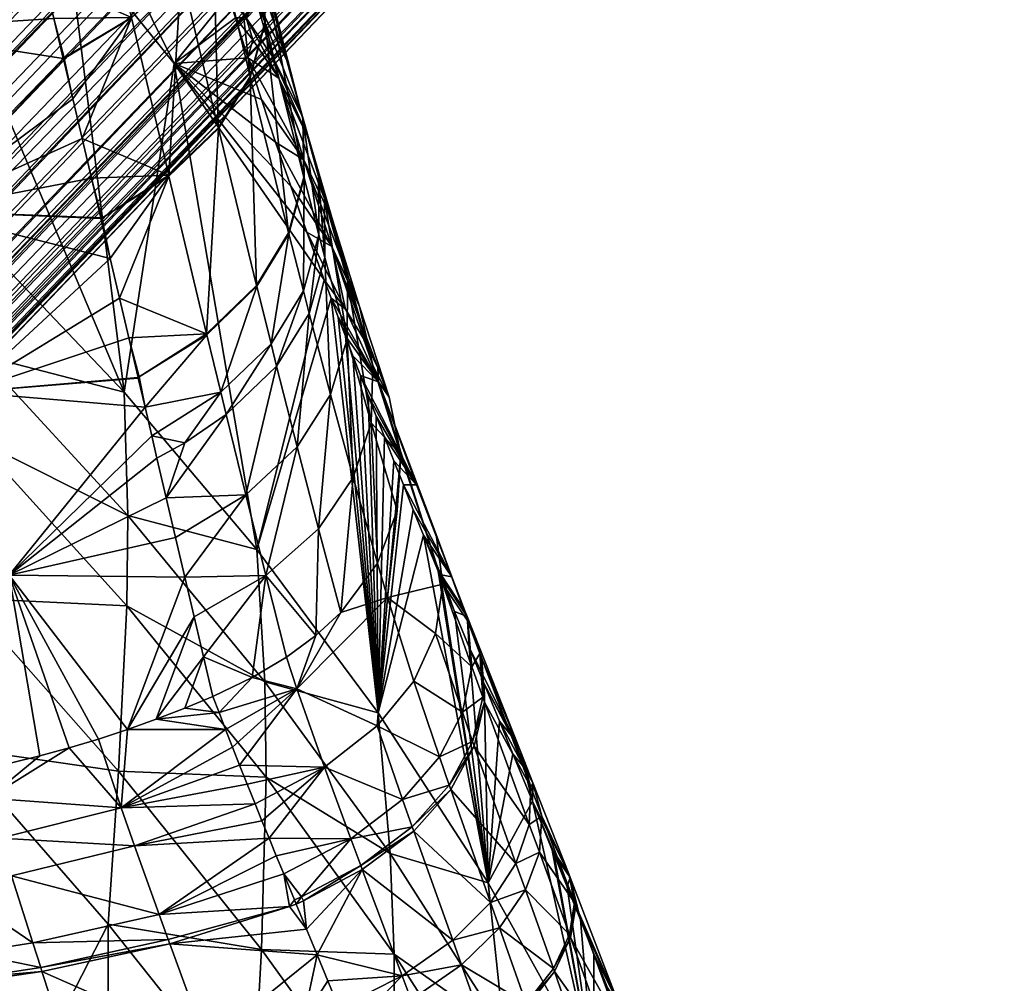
# Model space of a CAD drawing. Header units: millimetres. Extents: x -296 to 288, y -759 to -173.
# Tile 217 of 224: x 214 to 247, y -308 to -276. Entities that reach past the tile are written whole.
import ezdxf

# ---------------------------------------------------------------- set-up
doc = ezdxf.new("R2010")
doc.units = ezdxf.units.MM
doc.header["$MEASUREMENT"] = 0
doc.layers.add('Výchozí', color=7, linetype='Continuous', true_color=0x000000)

msp = doc.modelspace()

# ---------------------------------------------------------------- meshes
at = {"layer": 'Výchozí'}
mesh = msp.add_polyface(dxfattribs=at)
corners = [(75.886, -421.331, -175.396), (74.655, -421.085, -175.408), (219.82, -270.713, -569.263), (218.662, -270.435, -569.263), (73.843, -420.742, -175.424), (221.672, -270.745, -569.263), (77.811, -421.291, -175.398), (223.259, -270.495, -569.263), (80.922, -420.525, -175.434), (227.334, -269.044, -569.263), (83.602, -419.371, -175.488), (82.3, -419.981, -175.459), (224.704, -270.098, -569.263), (228.557, -268.426, -569.263), (86.037, -418.003, -175.552), (88.298, -416.482, -175.623), (231.968, -266.317, -569.263), (234.069, -264.743, -569.263), (90.417, -414.839, -175.7), (92.413, -413.092, -175.781), (236.053, -263.058, -569.263), (94.294, -411.247, -175.868), (237.927, -261.269, -569.263), (97.722, -407.271, -176.054), (241.359, -257.384, -569.263), (99.258, -405.129, -176.154), (244.314, -253.044, -569.263), (100.652, -402.869, -176.26), (245.577, -250.608, -569.263), (101.872, -400.462, -176.372), (242.904, -255.278, -569.263), (102.397, -399.189, -176.432), (246.563, -248.044, -569.263), (102.848, -397.854, -176.494), (246.932, -246.616, -569.263), (103.397, -394.905, -176.632), (103.318, -393.153, -176.714), (246.802, -242.143, -569.263), (103.04, -392.1, -176.763), (102.746, -391.468, -176.793), (246.482, -241.462, -569.263), (247.088, -243.252, -569.263), (217.933, -270.102, -569.263), (229.734, -267.761, -569.263), (247.152, -245.056, -569.263), (91.392, -391.27, -176.802), (233.518, -242.063, -569.264), (88.957, -392.639, -176.738), (230.922, -243.728, -569.263), (86.697, -394.16, -176.667), (80.701, -399.394, -176.422), (82.582, -397.55, -176.508), (224.963, -248.777, -569.263), (84.578, -395.802, -176.59), (226.838, -246.988, -569.263), (228.822, -245.302, -569.263), (101.151, -389.899, -176.866), (244.228, -239.611, -569.263), (100.339, -389.556, -176.882), (243.071, -239.332, -569.263), (99.108, -389.31, -176.894), (97.184, -389.35, -176.892), (239.632, -239.551, -569.263), (94.072, -390.117, -176.856), (238.186, -239.947, -569.263), (92.695, -390.66, -176.83), (241.219, -239.3, -569.263), (235.557, -241.001, -569.263), (72.248, -419.173, -175.497), (71.955, -418.541, -175.527), (216.408, -268.584, -569.263), (216.089, -267.902, -569.263), (71.677, -417.488, -175.576), (215.803, -266.794, -569.263), (71.598, -415.737, -175.658), (77.272, -403.371, -176.236), (219.987, -254.768, -569.263), (75.737, -405.512, -176.136), (218.577, -257.002, -569.263), (74.342, -407.773, -176.03), (72.597, -411.453, -175.858), (216.327, -262.002, -569.263), (72.147, -412.788, -175.796), (217.313, -259.437, -569.263), (73.122, -410.179, -175.918), (215.959, -263.429, -569.263), (221.532, -252.661, -569.263), (244.957, -239.944, -569.263), (215.739, -264.989, -569.263), (72.845, -419.982, -175.459), (72.845, -419.982, -175.459), (102.15, -390.659, -176.83), (102.15, -390.659, -176.83), (217.057, -269.437, -569.264), (217.057, -269.437, -569.264), (245.834, -240.609, -569.263), (245.834, -240.609, -569.263)]
mesh.append_faces([[corners[k] for k in face] for face in [(1, 3, 2, 2), (1, 2, 0, 0), (4, 42, 3, 3), (4, 3, 1, 1), (0, 2, 5, 5), (0, 5, 6, 6), (6, 5, 7, 7), (6, 7, 8, 8), (93, 4, 90, 90), (11, 12, 9, 9), (11, 9, 10, 10), (11, 8, 12, 12), (10, 9, 13, 13), (10, 13, 14, 14), (14, 43, 16, 16), (14, 16, 15, 15), (15, 16, 17, 17), (15, 17, 18, 18), (18, 17, 20, 20), (18, 20, 19, 19), (19, 20, 22, 22), (19, 22, 21, 21), (21, 22, 24, 24), (21, 24, 23, 23), (25, 30, 26, 26), (25, 26, 27, 27), (27, 26, 28, 28), (27, 28, 29, 29), (23, 24, 30, 30), (23, 30, 25, 25), (31, 28, 32, 32), (31, 32, 33, 33), (33, 32, 34, 34), (33, 34, 35, 35), (36, 41, 37, 37), (36, 37, 38, 38), (39, 40, 96, 96), (39, 96, 91, 91), (38, 37, 40, 40), (38, 40, 39, 39), (35, 44, 41, 41), (35, 41, 36, 36), (28, 31, 29, 29), (42, 4, 93, 93), (7, 12, 8, 8), (13, 43, 14, 14), (35, 34, 44, 44), (46, 48, 47, 47), (46, 47, 45, 45), (48, 55, 49, 49), (48, 49, 47, 47), (52, 86, 50, 50), (52, 50, 51, 51), (54, 52, 51, 51), (54, 51, 53, 53), (55, 54, 53, 53), (55, 53, 49, 49), (56, 57, 58, 58), (58, 59, 60, 60), (62, 64, 63, 63), (62, 63, 61, 61), (64, 67, 65, 65), (64, 65, 63, 63), (66, 61, 60, 60), (67, 46, 45, 45), (67, 45, 65, 65), (68, 69, 70, 70), (71, 69, 72, 72), (68, 70, 94, 94), (94, 89, 68, 68), (73, 72, 74, 74), (76, 78, 77, 77), (76, 77, 75, 75), (78, 83, 79, 79), (78, 79, 77, 77), (81, 85, 82, 82), (81, 82, 80, 80), (83, 81, 80, 80), (83, 80, 84, 84), (84, 79, 83, 83), (85, 88, 74, 74), (85, 74, 82, 82), (50, 86, 75, 75), (95, 87, 56, 56), (95, 56, 92, 92), (87, 57, 56, 56), (59, 58, 57, 57), (62, 61, 66, 66), (66, 60, 59, 59), (88, 73, 74, 74), (71, 70, 69, 69), (73, 71, 72, 72), (86, 76, 75, 75)]])
mesh = msp.add_polyface(dxfattribs=at)
corners = [(209.538, -275.956, 134.766), (204.945, -283.339, 122.158), (210.986, -282.012, 122.183), (208.091, -269.907, 147.341), (203.469, -277.334, 134.741), (206.646, -263.855, 159.925), (201.998, -271.336, 147.319), (216.962, -282.269, 117.392), (216.956, -282.244, 117.443), (216.644, -280.916, 120.185), (217.273, -283.595, 114.653), (216.962, -282.269, 117.392), (216.333, -279.589, 122.927), (216.022, -278.262, 125.669), (215.71, -276.934, 128.411), (215.705, -276.914, 128.452), (214.77, -272.928, 136.685), (215.082, -274.257, 133.941), (215.705, -276.914, 128.452), (215.394, -275.585, 131.196), (215.082, -274.257, 133.941), (214.455, -271.584, 139.46), (214.143, -270.255, 142.207), (214.459, -271.599, 139.429), (214.455, -271.584, 139.46), (213.831, -268.925, 144.954), (213.519, -267.595, 147.701), (213.207, -266.265, 150.448), (213.205, -266.255, 150.469), (212.893, -264.926, 153.213), (213.207, -266.265, 150.448), (213.831, -268.925, 144.954), (212.244, -267.372, 89.454), (212.148, -263.193, 104.91), (216.182, -266.617, 108.344), (216.465, -271.122, 92.927), (219.97, -270.472, 111.342), (219.639, -269.267, 114.117), (220.68, -272.97, 105.761), (220.672, -272.941, 105.823), (220.672, -272.941, 105.823), (220.313, -271.696, 108.577), (220.313, -271.696, 108.577), (219.32, -268.078, 116.9), (219.314, -268.056, 116.952), (219.314, -268.056, 116.952), (219.002, -266.878, 119.745), (219.002, -266.878, 119.745), (218.698, -265.71, 122.542), (219.639, -269.267, 114.117), (219.415, -277.088, 84.418), (222.326, -278.283, 94.856), (222.801, -279.709, 92.191), (223.849, -282.717, 86.965), (224.429, -284.313, 84.418), (223.308, -281.185, 89.558), (223.849, -282.717, 86.965), (223.308, -281.185, 89.558), (221.231, -274.819, 101.803), (220.951, -273.887, 103.778), (221.457, -275.558, 100.268), (221.879, -276.901, 97.551), (222.326, -278.283, 94.856), (221.231, -274.819, 101.803), (221.457, -275.558, 100.268), (220.951, -273.887, 103.778), (211.952, -268.377, 84.418), (215.811, -272.623, 84.418), (203.547, -260.57, 84.418), (207.572, -281.62, 10.707), (207.664, -278.051, 26.936), (212.901, -282.981, 30.339), (201.845, -276.579, 7.638), (219.415, -277.088, 84.418), (217.736, -288.063, 33.916), (215.811, -272.623, 84.418), (215.811, -272.623, 84.418), (212.505, -275.698, 58.012), (211.952, -268.377, 84.418), (207.525, -270.602, 57.827)]
mesh.append_faces([[corners[k] for k in face] for face in [(0, 1, 2, 2), (3, 4, 0, 0), (5, 6, 3, 3), (7, 8, 2, 2), (8, 9, 2, 2), (2, 10, 11, 11), (9, 12, 2, 2), (13, 2, 12, 12), (2, 13, 14, 14), (14, 15, 2, 2), (16, 0, 17, 17), (0, 18, 19, 19), (0, 19, 20, 20), (0, 21, 22, 22), (0, 22, 3, 3), (2, 15, 0, 0), (0, 16, 23, 23), (24, 0, 23, 23), (3, 25, 26, 26), (3, 27, 28, 28), (3, 28, 29, 29), (30, 3, 26, 26), (31, 3, 22, 22), (32, 33, 34, 34), (32, 34, 35, 35), (36, 34, 37, 37), (38, 35, 39, 39), (40, 35, 41, 41), (42, 34, 36, 36), (43, 34, 44, 44), (45, 34, 46, 46), (47, 34, 48, 48), (34, 43, 49, 49), (50, 51, 52, 52), (50, 53, 54, 54), (50, 55, 56, 56), (50, 52, 57, 57), (58, 35, 59, 59), (50, 60, 61, 61), (62, 50, 61, 61), (63, 64, 50, 50), (35, 38, 65, 65), (58, 50, 35, 35), (66, 32, 67, 67), (35, 67, 32, 32), (68, 32, 66, 66), (67, 35, 50, 50), (34, 42, 35, 35), (69, 70, 71, 71), (72, 70, 69, 69), (73, 74, 75, 75), (76, 77, 78, 78), (78, 77, 79, 79), (74, 77, 75, 75), (70, 79, 77, 77), (70, 77, 71, 71)]])
mesh = msp.add_polyface(dxfattribs=at)
corners = [(220.716, -272.401, 129.271), (221.216, -270.646, 129.708), (220.711, -272.382, 129.312), (221.947, -277.524, 118.249), (221.22, -270.665, 129.666), (219.646, -274.044, 128.839), (219.641, -274.025, 128.88), (220.885, -279.237, 117.829), (217.981, -275.546, 128.548), (218.406, -268.839, 139.905), (217.986, -275.565, 128.506), (219.23, -280.82, 117.513), (220.697, -272.971, 105.846), (220.672, -272.941, 105.823), (220.313, -271.696, 108.577), (220.68, -272.97, 105.761), (221.82, -275.559, 102.348), (221.231, -274.819, 101.803), (220.951, -273.887, 103.778), (221.457, -275.558, 100.268), (220.705, -272.999, 105.784), (219.97, -270.472, 111.342), (222.148, -274.939, 107.061), (220.816, -269.994, 118.085), (222.156, -274.968, 106.999), (215.082, -274.257, 133.941), (216.738, -270.292, 139.554), (214.478, -271.59, 139.429), (214.474, -271.575, 139.46), (214.455, -271.584, 139.46), (214.77, -272.928, 136.685), (215.394, -275.585, 131.196), (214.459, -271.599, 139.429), (215.731, -276.901, 128.451), (216.333, -279.589, 122.927), (215.736, -276.921, 128.41), (215.705, -276.914, 128.452), (215.71, -276.934, 128.411), (216.022, -278.262, 125.669)]
mesh.append_faces([[corners[k] for k in face] for face in [(0, 1, 2, 2), (3, 4, 0, 0), (5, 0, 2, 2), (5, 2, 6, 6), (7, 3, 0, 0), (7, 0, 5, 5), (8, 6, 9, 9), (10, 5, 6, 6), (10, 6, 8, 8), (11, 7, 5, 5), (11, 5, 10, 10), (12, 13, 14, 14), (12, 15, 13, 13), (16, 17, 18, 18), (16, 19, 17, 17), (18, 15, 20, 20), (14, 21, 22, 22), (15, 12, 20, 20), (12, 14, 22, 22), (21, 23, 22, 22), (24, 20, 12, 12), (25, 8, 26, 26), (27, 28, 29, 29), (30, 25, 26, 26), (25, 31, 8, 8), (32, 30, 27, 27), (33, 8, 31, 31), (34, 11, 10, 10), (35, 33, 36, 36), (35, 36, 37, 37), (31, 36, 33, 33), (38, 35, 37, 37), (10, 38, 34, 34), (33, 35, 10, 10), (33, 10, 8, 8), (10, 35, 38, 38)]])
mesh = msp.add_polyface(dxfattribs=at)
corners = [(223.171, -276.948, 107.674), (222.148, -274.939, 107.061), (220.816, -269.994, 118.085), (221.854, -271.928, 118.666), (223.179, -276.977, 107.612), (222.156, -274.968, 106.999), (223.701, -278.86, 103.673), (222.692, -276.836, 103.055), (223.914, -279.607, 102.145), (222.911, -277.579, 101.525), (222.408, -273.852, 118.783), (221.849, -271.905, 118.718), (222.402, -273.828, 118.835), (223.712, -278.938, 107.807), (223.72, -278.967, 107.745), (224.23, -280.863, 103.806), (222.444, -275.711, 118.632), (221.186, -268.867, 129.888), (221.22, -270.665, 129.666), (222.45, -275.735, 118.58), (223.744, -280.88, 107.609), (221.947, -277.524, 118.249), (221.953, -277.548, 118.197), (223.237, -282.743, 107.225), (220.891, -279.261, 117.777), (223.745, -280.309, 96.123), (222.326, -278.283, 94.856), (221.879, -276.901, 97.551), (221.457, -275.558, 100.268), (222.044, -276.3, 100.815), (220.697, -272.971, 105.846), (221.82, -275.559, 102.348), (220.951, -273.887, 103.778), (220.705, -272.999, 105.784)]
mesh.append_faces([[corners[k] for k in face] for face in [(0, 1, 2, 2), (0, 2, 3, 3), (4, 5, 1, 1), (4, 1, 0, 0), (6, 7, 5, 5), (6, 5, 4, 4), (8, 9, 7, 7), (10, 3, 11, 11), (10, 11, 12, 12), (13, 0, 3, 3), (13, 3, 10, 10), (14, 4, 0, 0), (14, 0, 13, 13), (15, 6, 4, 4), (16, 12, 17, 17), (16, 17, 18, 18), (19, 10, 12, 12), (19, 12, 16, 16), (20, 13, 10, 10), (20, 10, 19, 19), (21, 16, 18, 18), (22, 19, 16, 16), (22, 16, 21, 21), (23, 19, 22, 22), (24, 22, 21, 21), (25, 26, 27, 27), (27, 28, 29, 29), (5, 30, 1, 1), (7, 31, 5, 5), (5, 31, 32, 32), (31, 7, 9, 9), (31, 9, 29, 29), (25, 27, 9, 9), (29, 9, 27, 27), (31, 29, 28, 28), (32, 33, 5, 5)]])
mesh = msp.add_polyface(dxfattribs=at)
corners = [(212.436, -288.071, 109.594), (206.421, -289.346, 109.571), (207.91, -295.403, 96.851), (213.898, -294.182, 96.884), (210.986, -282.012, 122.183), (204.945, -283.339, 122.158), (220.084, -295.578, 89.902), (218.814, -298.997, 84.457), (220.395, -296.905, 87.16), (214.924, -300.221, 84.52), (215.908, -299.953, 84.506), (216.885, -299.66, 84.491), (217.854, -299.342, 84.475), (213.934, -300.462, 84.532), (219.772, -294.25, 92.644), (217.854, -299.342, 84.475), (211.938, -300.865, 84.553), (219.772, -294.25, 92.644), (219.461, -292.923, 95.386), (218.663, -289.522, 102.41), (218.438, -288.563, 104.392), (219.15, -291.595, 98.129), (218.838, -290.268, 100.871), (218.663, -289.522, 102.41), (219.15, -291.595, 98.129), (218.213, -287.604, 106.373), (218.206, -287.574, 106.435), (217.895, -286.247, 109.174), (218.206, -287.574, 106.435), (217.584, -284.921, 111.913), (217.273, -283.595, 114.653), (217.584, -284.921, 111.913), (222.438, -297.739, 21.209), (222.177, -293.321, 37.518), (226.233, -298.78, 40.997), (217.868, -292.188, 17.634), (217.736, -288.063, 33.916), (212.913, -286.819, 14.086), (212.901, -282.981, 30.339), (207.572, -281.62, 10.707), (217.83, -295.206, 4.491), (212.803, -289.663, 0.992), (207.409, -284.303, -2.344), (212.437, -294.952, -25.331), (207, -289.375, -28.545), (206.651, -294.251, -54.807), (225.381, -286.849, 80.691), (225.134, -286.199, 81.609), (224.893, -285.56, 82.537), (224.658, -284.931, 83.473), (224.658, -284.931, 83.473), (224.429, -284.313, 84.418), (224.893, -285.56, 82.537), (225.134, -286.199, 81.609), (227.072, -291.168, 75.234), (226.749, -290.357, 76.175), (226.749, -290.357, 76.175), (226.435, -289.564, 77.134), (226.162, -288.868, 78.004), (225.895, -288.183, 78.888), (225.895, -288.183, 78.888), (225.635, -287.511, 79.784), (226.162, -288.868, 78.004), (226.435, -289.564, 77.134), (225.635, -287.511, 79.784), (225.381, -286.849, 80.691), (219.415, -277.088, 84.418), (224.429, -284.313, 84.418), (227.403, -291.995, 74.311), (228.312, -294.241, 71.993), (229.91, -304.463, 44.204), (228.234, -294.047, 72.182), (212.505, -275.698, 58.012), (227.744, -292.839, 73.408)]
mesh.append_faces([[corners[k] for k in face] for face in [(0, 1, 2, 2), (0, 2, 3, 3), (4, 5, 1, 1), (4, 1, 0, 0), (6, 7, 8, 8), (9, 10, 3, 3), (11, 12, 3, 3), (13, 9, 3, 3), (14, 15, 6, 6), (2, 16, 3, 3), (17, 18, 3, 3), (14, 3, 12, 12), (3, 19, 20, 20), (3, 20, 0, 0), (3, 21, 22, 22), (3, 22, 23, 23), (18, 24, 3, 3), (0, 20, 25, 25), (0, 26, 27, 27), (28, 0, 25, 25), (0, 29, 30, 30), (31, 0, 27, 27), (4, 0, 30, 30), (32, 33, 34, 34), (35, 36, 33, 33), (35, 33, 32, 32), (37, 38, 36, 36), (37, 36, 35, 35), (39, 38, 37, 37), (40, 35, 32, 32), (41, 37, 35, 35), (41, 35, 40, 40), (42, 39, 37, 37), (42, 37, 41, 41), (43, 41, 40, 40), (44, 42, 41, 41), (44, 41, 43, 43), (45, 44, 43, 43), (46, 34, 47, 47), (48, 34, 49, 49), (50, 33, 51, 51), (34, 52, 53, 53), (54, 34, 55, 55), (56, 34, 57, 57), (58, 34, 59, 59), (60, 34, 61, 61), (34, 62, 63, 63), (64, 34, 65, 65), (33, 66, 67, 67), (68, 34, 54, 54), (69, 70, 71, 71), (66, 33, 36, 36), (33, 50, 34, 34), (38, 72, 36, 36), (68, 73, 34, 34)]])
mesh = msp.add_polyface(dxfattribs=at)
corners = [(223.914, -279.607, 102.145), (222.692, -276.836, 103.055), (223.701, -278.86, 103.673), (224.716, -282.338, 96.743), (223.745, -280.309, 96.123), (222.911, -277.579, 101.525), (224.23, -280.863, 103.806), (223.179, -276.977, 107.612), (223.72, -278.967, 107.745), (224.436, -281.612, 102.278), (223.752, -280.909, 107.547), (223.712, -278.938, 107.807), (223.744, -280.88, 107.609), (224.25, -282.815, 103.604), (223.237, -282.743, 107.225), (222.45, -275.735, 118.58), (223.245, -282.773, 107.163), (223.732, -284.686, 103.214), (223.926, -285.437, 101.68), (224.45, -283.565, 102.073), (220.891, -279.261, 117.777), (221.947, -277.524, 118.249), (220.885, -279.237, 117.829), (222.164, -284.5, 106.804), (221.953, -277.548, 118.197), (222.172, -284.53, 106.742), (219.236, -280.845, 117.461), (219.23, -280.82, 117.513), (220.497, -286.12, 106.491), (222.801, -279.709, 92.191), (222.326, -278.283, 94.856), (224.679, -283.194, 90.821), (223.849, -282.717, 86.965), (223.308, -281.185, 89.558), (216.644, -280.916, 120.185), (216.994, -282.252, 117.391), (217.273, -283.595, 114.653), (216.333, -279.589, 122.927), (216.956, -282.244, 117.443), (216.962, -282.269, 117.392), (217.584, -284.921, 111.913)]
mesh.append_faces([[corners[k] for k in face] for face in [(0, 1, 2, 2), (3, 4, 5, 5), (3, 5, 0, 0), (6, 7, 8, 8), (9, 0, 2, 2), (9, 2, 6, 6), (10, 8, 11, 11), (10, 11, 12, 12), (13, 6, 8, 8), (13, 8, 10, 10), (14, 12, 15, 15), (16, 10, 12, 12), (16, 12, 14, 14), (17, 13, 10, 10), (17, 10, 16, 16), (18, 19, 13, 13), (20, 21, 22, 22), (23, 14, 24, 24), (23, 24, 20, 20), (25, 16, 14, 14), (25, 14, 23, 23), (26, 20, 22, 22), (26, 22, 27, 27), (28, 23, 20, 20), (28, 20, 26, 26), (4, 29, 30, 30), (31, 32, 33, 33), (33, 29, 31, 31), (4, 31, 29, 29), (34, 35, 27, 27), (26, 27, 35, 35), (35, 36, 26, 26), (37, 34, 27, 27), (34, 38, 35, 35), (39, 36, 35, 35), (36, 40, 26, 26), (38, 39, 35, 35)]])
mesh = msp.add_polyface(dxfattribs=at)
corners = [(225.604, -285.202, 91.426), (224.679, -283.194, 90.821), (223.745, -280.309, 96.123), (224.716, -282.338, 96.743), (225.209, -284.34, 96.867), (223.914, -279.607, 102.145), (224.436, -281.612, 102.278), (226.052, -287.179, 91.527), (224.45, -283.565, 102.073), (224.23, -280.863, 103.806), (224.25, -282.815, 103.604), (225.193, -286.286, 96.648), (225.994, -289.095, 91.279), (224.641, -288.146, 96.238), (223.926, -285.437, 101.68), (225.398, -290.923, 90.838), (225.135, -285.294, 85.131), (224.429, -284.313, 84.418), (223.849, -282.717, 86.965), (225.135, -285.294, 85.131), (226.596, -288.235, 86.227), (226.223, -287.258, 86.016), (225.734, -286.277, 85.657), (226.983, -290.158, 86.286), (227.509, -291.167, 78.54), (225.895, -288.183, 78.888), (225.635, -287.511, 79.784), (226.245, -287.725, 83.368), (225.381, -286.849, 80.691), (225.134, -286.199, 81.609), (224.893, -285.56, 82.537), (224.658, -284.931, 83.473), (226.162, -288.868, 78.004), (224.429, -284.313, 84.418), (225.135, -285.294, 85.131), (225.734, -286.277, 85.657), (226.223, -287.258, 86.016), (226.596, -288.235, 86.227), (226.983, -290.158, 86.286)]
mesh.append_faces([[corners[k] for k in face] for face in [(0, 1, 2, 2), (0, 2, 3, 3), (4, 3, 5, 5), (4, 5, 6, 6), (7, 0, 3, 3), (7, 3, 4, 4), (8, 6, 9, 9), (8, 9, 10, 10), (11, 4, 6, 6), (11, 6, 8, 8), (12, 7, 4, 4), (12, 4, 11, 11), (13, 11, 8, 8), (13, 8, 14, 14), (15, 12, 11, 11), (15, 11, 13, 13), (16, 17, 18, 18), (19, 18, 1, 1), (1, 0, 20, 20), (1, 20, 21, 21), (1, 21, 22, 22), (20, 0, 7, 7), (20, 7, 23, 23), (19, 1, 22, 22), (12, 23, 7, 7), (24, 25, 26, 26), (27, 26, 28, 28), (27, 29, 30, 30), (27, 30, 31, 31), (29, 27, 28, 28), (25, 24, 32, 32), (31, 33, 34, 34), (34, 35, 27, 27), (36, 37, 27, 27), (27, 37, 38, 38), (35, 36, 27, 27), (27, 31, 34, 34)]])
mesh = msp.add_polyface(dxfattribs=at)
corners = [(223.926, -285.437, 101.68), (224.25, -282.815, 103.604), (223.732, -284.686, 103.214), (222.648, -286.447, 102.785), (223.245, -282.773, 107.163), (222.172, -284.53, 106.742), (222.836, -287.197, 101.249), (223.521, -289.892, 95.79), (224.641, -288.146, 96.238), (224.234, -292.632, 90.359), (220.504, -286.15, 106.429), (222.164, -284.5, 106.804), (220.497, -286.12, 106.491), (220.968, -288.069, 102.468), (221.149, -288.817, 100.929), (221.804, -291.494, 95.455), (222.473, -294.193, 89.995), (217.895, -286.247, 109.174), (218.245, -287.554, 106.433), (218.438, -288.563, 104.392), (219.236, -280.845, 117.461), (217.584, -284.921, 111.913), (218.663, -289.522, 102.41), (219.764, -289.755, 100.852), (219.15, -291.595, 98.129), (218.206, -287.574, 106.435), (218.213, -287.604, 106.373), (218.838, -290.268, 100.871), (219.461, -292.923, 95.386), (219.772, -294.25, 92.644)]
mesh.append_faces([[corners[k] for k in face] for face in [(0, 1, 2, 2), (3, 2, 4, 4), (3, 4, 5, 5), (6, 0, 2, 2), (6, 2, 3, 3), (7, 8, 0, 0), (7, 0, 6, 6), (9, 8, 7, 7), (10, 5, 11, 11), (10, 11, 12, 12), (13, 3, 5, 5), (13, 5, 10, 10), (14, 6, 3, 3), (14, 3, 13, 13), (15, 7, 6, 6), (15, 6, 14, 14), (16, 9, 7, 7), (16, 7, 15, 15), (17, 18, 12, 12), (18, 10, 12, 12), (19, 13, 10, 10), (12, 20, 21, 21), (12, 21, 17, 17), (13, 22, 23, 23), (13, 23, 14, 14), (24, 15, 14, 14), (14, 23, 24, 24), (10, 18, 19, 19), (17, 25, 18, 18), (25, 26, 18, 18), (19, 22, 13, 13), (22, 27, 23, 23), (26, 19, 18, 18), (24, 28, 15, 15), (28, 29, 15, 15), (27, 24, 23, 23)]])
mesh = msp.add_polyface(dxfattribs=at)
corners = [(224.234, -292.632, 90.359), (225.398, -290.923, 90.838), (224.641, -288.146, 96.238), (225.994, -289.095, 91.279), (226.863, -292.017, 85.99), (226.983, -290.158, 86.286), (226.207, -293.783, 85.498), (224.983, -295.427, 84.967), (224.148, -296.195, 84.736), (229.23, -295.719, 75.807), (229.13, -295.376, 73.702), (228.687, -294.241, 74.9), (228.168, -292.818, 79.332), (227.509, -291.167, 78.54), (228.389, -294.483, 79.643), (228.148, -296.127, 79.607), (229.355, -297.238, 76.25), (228.417, -294.366, 72.172), (228.312, -294.241, 71.993), (228.234, -294.047, 72.182), (228.339, -294.173, 72.361), (227.744, -292.839, 73.408), (228.785, -295.399, 70.9), (227.403, -291.995, 74.311), (227.072, -291.168, 75.234), (226.749, -290.357, 76.175), (226.435, -289.564, 77.134), (226.162, -288.868, 78.004), (229.201, -295.559, 73.517), (225.635, -287.511, 79.784), (226.245, -287.725, 83.368), (226.983, -290.158, 86.286), (224.983, -295.427, 84.967), (226.542, -294.928, 83.517), (226.207, -293.783, 85.498), (226.983, -290.158, 86.286), (226.542, -294.928, 83.517), (226.983, -290.158, 86.286), (226.863, -292.017, 85.99), (226.863, -292.017, 85.99)]
mesh.append_faces([[corners[k] for k in face] for face in [(0, 1, 2, 2), (3, 4, 5, 5), (3, 1, 6, 6), (3, 6, 4, 4), (7, 6, 1, 1), (7, 1, 0, 0), (8, 7, 0, 0), (9, 10, 11, 11), (12, 9, 11, 11), (12, 11, 13, 13), (14, 9, 12, 12), (15, 16, 14, 14), (17, 18, 19, 19), (20, 19, 21, 21), (18, 17, 22, 22), (11, 23, 24, 24), (13, 25, 26, 26), (13, 26, 27, 27), (25, 13, 24, 24), (23, 11, 21, 21), (10, 28, 17, 17), (10, 17, 20, 20), (17, 19, 20, 20), (20, 21, 11, 11), (22, 17, 28, 28), (13, 11, 24, 24), (29, 30, 13, 13), (10, 20, 11, 11), (30, 12, 13, 13), (30, 14, 12, 12), (31, 14, 30, 30), (32, 33, 34, 34), (33, 14, 35, 35), (36, 37, 38, 38), (33, 39, 34, 34), (33, 15, 14, 14)]])
mesh = msp.add_polyface(dxfattribs=at)
corners = [(222.473, -294.193, 89.995), (221.804, -291.494, 95.455), (219.772, -294.25, 92.644), (220.084, -295.578, 89.902), (224.148, -296.195, 84.736), (224.234, -292.632, 90.359), (223.16, -296.92, 84.555), (224.148, -296.195, 84.736), (222.014, -297.601, 84.442), (220.395, -296.905, 87.16), (220.707, -298.233, 84.418), (222.014, -297.601, 84.442), (217.854, -299.342, 84.475), (217.64, -301.952, 80.523), (221.128, -299.338, 82.443), (220.911, -298.774, 83.423), (220.707, -298.233, 84.418), (219.765, -298.628, 84.438), (218.814, -298.997, 84.457), (220.911, -298.774, 83.423), (221.357, -299.925, 81.48), (221.128, -299.338, 82.443), (218.083, -303.223, 78.618), (222.116, -301.822, 78.682), (221.852, -301.167, 79.599), (221.598, -300.533, 80.534), (218.906, -305.513, 75.584), (222.582, -302.965, 77.19), (221.357, -299.925, 81.48), (222.345, -302.386, 77.929), (222.824, -303.557, 76.465), (222.345, -302.386, 77.929), (225.312, -302.99, 75.811), (224.43, -300.598, 78.762), (222.582, -302.965, 77.19), (220.911, -298.774, 83.423), (223.511, -297.983, 82.683), (222.014, -297.601, 84.442), (224.148, -296.195, 84.736), (223.16, -296.92, 84.555), (221.357, -299.925, 81.48), (221.598, -300.533, 80.534), (222.824, -303.557, 76.465), (223.074, -304.164, 75.754), (222.345, -302.386, 77.929), (222.116, -301.822, 78.682), (221.852, -301.167, 79.599), (221.128, -299.338, 82.443), (220.707, -298.233, 84.418)]
mesh.append_faces([[corners[k] for k in face] for face in [(0, 1, 2, 2), (0, 2, 3, 3), (0, 4, 5, 5), (0, 6, 7, 7), (0, 8, 6, 6), (9, 8, 0, 0), (3, 9, 0, 0), (9, 10, 11, 11), (12, 13, 14, 14), (15, 16, 17, 17), (18, 15, 17, 17), (14, 19, 18, 18), (20, 21, 13, 13), (13, 22, 23, 23), (13, 23, 24, 24), (24, 25, 13, 13), (22, 26, 27, 27), (28, 13, 25, 25), (22, 29, 23, 23), (26, 30, 27, 27), (27, 31, 22, 22), (32, 33, 34, 34), (35, 36, 37, 37), (36, 38, 39, 39), (36, 39, 37, 37), (36, 40, 41, 41), (36, 41, 33, 33), (32, 42, 43, 43), (33, 44, 34, 34), (33, 45, 44, 44), (32, 34, 42, 42), (33, 41, 46, 46), (36, 35, 47, 47), (37, 48, 35, 35), (36, 47, 40, 40), (33, 46, 45, 45)]])
mesh = msp.add_polyface(dxfattribs=at)
corners = [(230.43, -309.431, 27.873), (229.91, -304.463, 44.204), (233.423, -310.796, 47.158), (234.067, -316.012, 30.846), (226.625, -303.482, 24.669), (226.233, -298.78, 40.997), (222.438, -297.739, 21.209), (234.385, -319.659, 17.585), (237.33, -322.99, 33.234), (230.658, -312.944, 14.617), (226.762, -306.844, 11.439), (222.484, -300.931, 8.018), (217.83, -295.206, 4.491), (230.796, -319.109, -12.163), (234.677, -325.969, -9.234), (226.75, -312.821, -15.258), (222.33, -306.689, -18.566), (217.553, -300.728, -21.964), (226.554, -318.167, -42.106), (230.704, -324.535, -39.114), (222.044, -311.927, -45.279), (217.204, -305.843, -48.525), (221.944, -327.389, -125.414), (236.581, -317.574, 49.491), (236.187, -313.993, 60.782), (236.564, -315.022, 60.522), (235.427, -311.957, 61.365), (235.808, -312.971, 61.063), (235.044, -310.95, 61.69), (235.808, -312.971, 61.063), (236.187, -313.993, 60.782), (236.939, -316.062, 60.281), (237.55, -317.788, 59.927), (236.938, -316.057, 60.282), (236.939, -316.062, 60.281), (240.54, -328.416, 51.296), (238.064, -319.28, 59.663), (236.564, -315.022, 60.522), (236.938, -316.057, 60.282), (232.047, -303.37, 65.062), (232.098, -303.495, 64.992), (231.382, -301.736, 66.042), (230.731, -300.145, 67.096), (230.731, -300.145, 67.096), (230.286, -299.059, 67.878), (231.382, -301.736, 66.042), (232.047, -303.37, 65.062), (234.274, -308.956, 62.41), (234.659, -309.949, 62.038), (233.887, -307.97, 62.807), (234.274, -308.956, 62.41), (232.987, -305.701, 63.832), (233.436, -306.828, 63.303), (232.541, -304.591, 64.395), (232.987, -305.701, 63.832), (233.436, -306.828, 63.303), (233.887, -307.97, 62.807), (232.098, -303.495, 64.992), (232.541, -304.591, 64.395), (234.659, -309.949, 62.038), (238.064, -319.28, 59.663), (227.744, -292.839, 73.408), (228.234, -294.047, 72.182), (228.312, -294.241, 71.993), (228.785, -295.399, 70.9), (229.271, -296.587, 69.85), (229.772, -297.807, 68.842), (230.286, -299.059, 67.878), (229.772, -297.807, 68.842), (228.785, -295.399, 70.9), (229.271, -296.587, 69.85)]
mesh.append_faces([[corners[k] for k in face] for face in [(0, 1, 2, 2), (0, 2, 3, 3), (4, 5, 1, 1), (4, 1, 0, 0), (6, 5, 4, 4), (7, 3, 8, 8), (9, 0, 3, 3), (9, 3, 7, 7), (10, 4, 0, 0), (10, 0, 9, 9), (11, 6, 4, 4), (11, 4, 10, 10), (12, 6, 11, 11), (13, 9, 7, 7), (13, 7, 14, 14), (15, 10, 9, 9), (15, 9, 13, 13), (16, 11, 10, 10), (16, 10, 15, 15), (17, 11, 16, 16), (18, 15, 13, 13), (18, 13, 19, 19), (20, 16, 15, 15), (20, 15, 18, 18), (21, 16, 20, 20), (22, 20, 18, 18), (23, 24, 25, 25), (23, 26, 27, 27), (23, 28, 26, 26), (29, 30, 23, 23), (23, 31, 32, 32), (23, 33, 34, 34), (35, 23, 36, 36), (23, 37, 38, 38), (2, 39, 40, 40), (41, 1, 42, 42), (43, 1, 44, 44), (45, 46, 2, 2), (2, 47, 48, 48), (2, 49, 50, 50), (2, 51, 52, 52), (2, 53, 54, 54), (55, 56, 2, 2), (2, 57, 58, 58), (59, 28, 23, 23), (48, 23, 2, 2), (32, 60, 23, 23), (2, 23, 8, 8), (2, 8, 3, 3), (41, 2, 1, 1), (61, 62, 1, 1), (1, 63, 64, 64), (1, 65, 66, 66), (67, 1, 68, 68), (61, 1, 5, 5), (69, 70, 1, 1)]])
mesh = msp.add_polyface(dxfattribs=at)
corners = [(203.827, -301.416, 84.581), (202.027, -295.705, 96.75), (202.811, -301.366, 84.579), (212.939, -300.676, 84.543), (213.898, -294.182, 96.884), (211.938, -300.865, 84.553), (212.939, -300.676, 84.543), (213.934, -300.462, 84.532), (207.91, -295.403, 96.851), (210.932, -301.026, 84.561), (211.938, -300.865, 84.553), (205.862, -301.437, 84.582), (207.134, -301.396, 84.58), (208.404, -301.314, 84.576), (207.134, -301.396, 84.58), (209.67, -301.191, 84.569), (210.932, -301.026, 84.561), (204.845, -301.439, 84.582), (205.862, -301.437, 84.582), (218.814, -298.997, 84.457), (219.765, -298.628, 84.438), (220.395, -296.905, 87.16), (219.765, -298.628, 84.438), (220.707, -298.233, 84.418), (216.885, -299.66, 84.491), (215.908, -299.953, 84.506), (220.084, -295.578, 89.902), (217.854, -299.342, 84.475), (218.814, -298.997, 84.457), (204.845, -301.439, 84.582), (217.553, -300.728, -21.964), (217.83, -295.206, 4.491), (222.484, -300.931, 8.018), (212.437, -294.952, -25.331), (217.204, -305.843, -48.525), (222.33, -306.689, -18.566), (212.063, -299.941, -51.737), (206.651, -294.251, -54.807), (217.24, -321.25, -128.164), (222.044, -311.927, -45.279), (221.944, -327.389, -125.414), (212.345, -315.28, -130.869), (207.31, -309.53, -133.462), (202.185, -304.052, -135.877), (213.311, -321.262, -157.029), (208.475, -315.477, -159.463), (203.58, -309.966, -161.744), (209.312, -318.752, -172.375), (214.039, -324.582, -170.017), (204.536, -313.199, -174.593), (199.762, -307.982, -176.625), (210.35, -322.292, -185.2), (205.694, -316.669, -187.362), (201.046, -311.387, -189.357), (207.088, -320.431, -200.023), (202.559, -315.048, -201.993), (208.031, -323.621, -212.869), (205.491, -320.433, -214), (210.513, -326.849, -211.723), (202.889, -317.289, -215.114), (205.544, -321.402, -215.853), (200.334, -314.643, -217.303), (205.594, -320.878, -215.055), (205.35, -321.999, -216.414), (200.296, -315.178, -218.126), (205.022, -322.664, -216.764), (200.111, -315.795, -218.702), (204.002, -324.173, -216.917), (199.788, -316.489, -219.056), (210.538, -327.802, -213.506), (202.889, -317.289, -215.114), (205.491, -320.433, -214), (208.031, -323.621, -212.869)]
mesh.append_faces([[corners[k] for k in face] for face in [(0, 1, 2, 2), (3, 4, 5, 5), (4, 6, 7, 7), (8, 9, 10, 10), (11, 12, 8, 8), (13, 8, 14, 14), (13, 15, 8, 8), (8, 15, 16, 16), (17, 18, 1, 1), (19, 20, 21, 21), (22, 23, 21, 21), (24, 4, 25, 25), (26, 27, 28, 28), (29, 1, 0, 0), (30, 31, 32, 32), (33, 31, 30, 30), (34, 30, 35, 35), (36, 33, 30, 30), (36, 30, 34, 34), (37, 33, 36, 36), (38, 34, 39, 39), (38, 39, 40, 40), (41, 36, 34, 34), (41, 34, 38, 38), (42, 37, 36, 36), (42, 36, 41, 41), (43, 37, 42, 42), (44, 41, 38, 38), (45, 42, 41, 41), (45, 41, 44, 44), (46, 43, 42, 42), (46, 42, 45, 45), (47, 45, 44, 44), (47, 44, 48, 48), (49, 46, 45, 45), (49, 45, 47, 47), (50, 46, 49, 49), (51, 47, 48, 48), (52, 49, 47, 47), (52, 47, 51, 51), (53, 49, 52, 52), (54, 52, 51, 51), (55, 53, 52, 52), (55, 52, 54, 54), (55, 54, 56, 56), (55, 56, 57, 57), (58, 56, 54, 54), (55, 57, 59, 59), (60, 61, 62, 62), (63, 64, 60, 60), (65, 66, 63, 63), (67, 68, 65, 65), (69, 60, 62, 62), (62, 70, 71, 71), (62, 71, 72, 72)]])
mesh = msp.add_polyface(dxfattribs=at)
corners = [(229.696, -296.965, 74.467), (231.326, -301.263, 70.552), (230.992, -300.097, 69.482), (229.201, -295.559, 73.517), (229.631, -296.793, 74.647), (229.13, -295.376, 73.702), (229.23, -295.719, 75.807), (229.781, -298.424, 74.961), (229.722, -298.26, 75.134), (229.355, -297.238, 76.25), (228.389, -294.483, 79.643), (229.441, -299.896, 75.114), (231.276, -302.515, 71.188), (229.386, -299.739, 75.279), (229.044, -298.762, 76.351), (228.148, -296.127, 79.607), (228.605, -301.194, 75.201), (228.279, -300.252, 76.231), (227.423, -297.717, 79.359), (226.191, -299.218, 79.032), (224.43, -300.598, 78.762), (227.041, -301.674, 76.01), (230.286, -299.059, 67.878), (230.679, -299.55, 68.739), (231.104, -300.605, 67.963), (230.731, -300.145, 67.096), (229.772, -297.807, 68.842), (229.271, -296.587, 69.85), (228.785, -295.399, 70.9), (226.542, -294.928, 83.517), (223.511, -297.983, 82.683), (224.983, -295.427, 84.967), (224.148, -296.195, 84.736)]
mesh.append_faces([[corners[k] for k in face] for face in [(0, 1, 2, 2), (0, 2, 3, 3), (4, 0, 3, 3), (4, 3, 5, 5), (6, 4, 5, 5), (7, 1, 0, 0), (8, 7, 0, 0), (8, 0, 4, 4), (9, 8, 4, 4), (9, 4, 6, 6), (10, 9, 6, 6), (11, 12, 7, 7), (13, 11, 7, 7), (13, 7, 8, 8), (14, 13, 8, 8), (14, 8, 9, 9), (15, 14, 9, 9), (16, 11, 13, 13), (17, 16, 13, 13), (17, 13, 14, 14), (18, 17, 14, 14), (18, 14, 15, 15), (19, 17, 18, 18), (20, 21, 19, 19), (22, 23, 24, 24), (22, 24, 25, 25), (2, 26, 27, 27), (3, 27, 28, 28), (26, 23, 22, 22), (2, 23, 26, 26), (27, 3, 2, 2), (29, 18, 15, 15), (30, 19, 29, 29), (19, 18, 29, 29), (31, 30, 29, 29), (20, 19, 30, 30), (32, 30, 31, 31)]])
mesh = msp.add_polyface(dxfattribs=at)
corners = [(231.695, -302.233, 69.805), (232.596, -304.164, 66.704), (231.398, -301.121, 68.713), (231.326, -301.263, 70.552), (230.992, -300.097, 69.482), (231.615, -303.439, 70.466), (232.788, -305.117, 67.845), (231.276, -302.515, 71.188), (229.781, -298.424, 74.961), (230.833, -303.813, 71.488), (231.148, -304.697, 70.793), (229.441, -299.896, 75.114), (228.658, -301.345, 75.042), (229.985, -305.116, 71.551), (228.605, -301.194, 75.201), (227.415, -302.732, 74.861), (227.363, -302.585, 75.015), (227.041, -301.674, 76.01), (228.279, -300.252, 76.231), (226.191, -299.218, 79.032), (225.645, -303.877, 74.838), (225.698, -304.02, 74.687), (225.312, -302.99, 75.811), (224.43, -300.598, 78.762), (232.135, -303.531, 65.092), (232.098, -303.495, 64.992), (232.047, -303.37, 65.062), (231.104, -300.605, 67.963), (231.382, -301.736, 66.042), (230.731, -300.145, 67.096), (232.085, -303.408, 65.162), (232.642, -304.281, 66.635), (230.679, -299.55, 68.739), (232.541, -304.591, 64.395)]
mesh.append_faces([[corners[k] for k in face] for face in [(0, 1, 2, 2), (3, 0, 2, 2), (3, 2, 4, 4), (5, 6, 0, 0), (7, 5, 0, 0), (7, 0, 3, 3), (8, 7, 3, 3), (9, 10, 5, 5), (9, 5, 7, 7), (11, 9, 7, 7), (12, 13, 9, 9), (12, 9, 11, 11), (14, 12, 11, 11), (15, 13, 12, 12), (16, 15, 12, 12), (16, 12, 14, 14), (17, 16, 14, 14), (17, 14, 18, 18), (19, 17, 18, 18), (20, 21, 15, 15), (20, 15, 16, 16), (22, 20, 16, 16), (22, 16, 17, 17), (23, 22, 17, 17), (24, 25, 26, 26), (27, 28, 29, 29), (28, 30, 26, 26), (28, 2, 1, 1), (30, 28, 1, 1), (1, 31, 24, 24), (1, 24, 30, 30), (2, 28, 27, 27), (32, 4, 2, 2), (32, 2, 27, 27), (24, 33, 25, 25), (24, 26, 30, 30)]])
mesh = msp.add_polyface(dxfattribs=at)
corners = [(201.588, -304.766, 77.645), (201.296, -303.528, 79.931), (198.702, -303.17, 79.76), (211.899, -304.569, 78.382), (211.541, -303.319, 80.401), (206.4, -303.746, 80.206), (213.971, -304.222, 78.479), (213.589, -302.966, 80.455), (218.083, -303.223, 78.618), (217.64, -301.952, 80.523), (201.796, -301.29, 84.575), (200.783, -301.188, 84.57), (204.949, -301.919, 83.619), (203.827, -301.416, 84.581), (202.811, -301.366, 84.579), (205.862, -301.437, 84.582), (204.845, -301.439, 84.582), (205.968, -301.915, 83.629), (207.134, -301.396, 84.58), (202.811, -301.366, 84.579), (198.334, -301.514, 83.077), (205.374, -303.754, 80.157), (208.404, -301.314, 84.576), (208.404, -301.314, 84.576), (211.176, -301.979, 82.75), (209.67, -301.191, 84.569), (211.938, -300.865, 84.553), (210.932, -301.026, 84.561), (213.199, -301.626, 82.761), (213.934, -300.462, 84.532), (212.939, -300.676, 84.543), (215.908, -299.953, 84.506), (214.924, -300.221, 84.52), (215.908, -299.953, 84.506), (216.885, -299.66, 84.491), (217.854, -299.342, 84.475), (221.128, -299.338, 82.443), (218.814, -298.997, 84.457)]
mesh.append_faces([[corners[k] for k in face] for face in [(0, 1, 2, 2), (3, 4, 5, 5), (6, 7, 4, 4), (8, 9, 7, 7), (8, 7, 6, 6), (1, 10, 11, 11), (12, 13, 14, 14), (15, 16, 12, 12), (15, 12, 17, 17), (17, 18, 15, 15), (16, 13, 12, 12), (19, 10, 1, 1), (20, 1, 11, 11), (17, 12, 21, 21), (17, 21, 5, 5), (12, 1, 21, 21), (12, 14, 1, 1), (22, 18, 17, 17), (5, 23, 17, 17), (24, 25, 23, 23), (24, 26, 27, 27), (27, 25, 24, 24), (28, 29, 30, 30), (28, 31, 32, 32), (33, 9, 34, 34), (32, 29, 28, 28), (30, 26, 28, 28), (35, 36, 37, 37), (35, 34, 9, 9), (28, 24, 4, 4), (28, 4, 7, 7), (28, 26, 24, 24), (28, 9, 33, 33), (24, 23, 5, 5), (5, 4, 24, 24), (28, 7, 9, 9)]])
mesh = msp.add_polyface(dxfattribs=at)
corners = [(234.319, -309.239, 65.637), (237.054, -316.168, 61.887), (234.273, -308.509, 64.457), (232.83, -305.228, 67.776), (232.642, -304.281, 66.635), (232.788, -305.117, 67.845), (232.596, -304.164, 66.704), (231.695, -302.233, 69.805), (232.658, -306.291, 68.502), (234.026, -310.113, 66.418), (232.619, -306.186, 68.568), (231.615, -303.439, 70.466), (232.119, -307.427, 68.897), (233.391, -311.084, 66.872), (232.083, -307.325, 68.961), (231.148, -304.697, 70.793), (231.208, -308.59, 69.045), (232.415, -312.105, 67.071), (231.174, -308.492, 69.107), (230.286, -305.966, 70.881), (229.985, -305.116, 71.551), (230.833, -303.813, 71.488), (229.919, -309.737, 69.033), (229.886, -309.643, 69.094), (235.427, -311.957, 61.365), (235.044, -310.95, 61.69), (234.659, -309.949, 62.038), (234.274, -308.956, 62.41), (233.887, -307.97, 62.807), (233.436, -306.828, 63.303), (232.987, -305.701, 63.832), (232.541, -304.591, 64.395), (232.135, -303.531, 65.092)]
mesh.append_faces([[corners[k] for k in face] for face in [(0, 1, 2, 2), (3, 0, 2, 2), (3, 2, 4, 4), (5, 3, 4, 4), (5, 4, 6, 6), (7, 5, 6, 6), (8, 9, 0, 0), (8, 0, 3, 3), (10, 8, 3, 3), (10, 3, 5, 5), (11, 10, 5, 5), (12, 13, 9, 9), (12, 9, 8, 8), (14, 12, 8, 8), (14, 8, 10, 10), (15, 14, 10, 10), (15, 10, 11, 11), (16, 17, 13, 13), (16, 13, 12, 12), (18, 16, 12, 12), (18, 12, 14, 14), (19, 18, 14, 14), (19, 14, 15, 15), (20, 19, 15, 15), (20, 15, 21, 21), (22, 17, 16, 16), (23, 22, 16, 16), (23, 16, 18, 18), (2, 24, 25, 25), (2, 25, 26, 26), (2, 27, 28, 28), (2, 28, 29, 29), (27, 2, 26, 26), (30, 2, 29, 29), (30, 31, 4, 4), (2, 30, 4, 4), (32, 4, 31, 31)]])
mesh = msp.add_polyface(dxfattribs=at)
corners = [(223.732, -309, 71.223), (220.768, -310.594, 70.218), (225.688, -310.552, 69.776), (224.546, -307.739, 72.106), (224.186, -306.861, 72.923), (225.229, -309.415, 70.668), (224.913, -308.638, 71.316), (224.546, -307.739, 72.106), (226.022, -311.755, 68.912), (226.153, -311.718, 68.927), (225.688, -310.552, 69.776), (225.229, -309.415, 70.668), (229.018, -307.203, 70.826), (229.886, -309.643, 69.094), (231.174, -308.492, 69.107), (230.286, -305.966, 70.881), (228.723, -306.381, 71.478), (229.985, -305.116, 71.551), (227.415, -302.732, 74.861), (228.248, -310.824, 68.944), (231.097, -313.13, 67.087), (229.919, -309.737, 69.033), (228.214, -310.733, 69.005), (227.335, -308.366, 70.723), (227.036, -307.569, 71.366), (225.698, -304.02, 74.687), (226.307, -311.758, 68.867), (225.688, -310.552, 69.776), (224.913, -308.638, 71.316), (225.229, -309.415, 70.668), (223.729, -305.065, 74.632), (223.833, -306.005, 73.767), (224.186, -306.861, 72.923), (225.645, -303.877, 74.838), (223.672, -304.925, 74.782), (225.312, -302.99, 75.811), (226.272, -311.669, 68.929), (223.074, -304.164, 75.754), (224.546, -307.739, 72.106), (223.489, -305.171, 74.636)]
mesh.append_faces([[corners[k] for k in face] for face in [(0, 1, 2, 2), (0, 3, 4, 4), (0, 5, 6, 6), (6, 7, 0, 0), (8, 9, 2, 2), (10, 11, 0, 0), (12, 13, 14, 14), (12, 14, 15, 15), (16, 12, 15, 15), (16, 15, 17, 17), (18, 16, 17, 17), (19, 20, 21, 21), (22, 19, 21, 21), (22, 21, 13, 13), (23, 22, 13, 13), (23, 13, 12, 12), (24, 23, 12, 12), (24, 12, 16, 16), (25, 24, 16, 16), (25, 16, 18, 18), (26, 19, 22, 22), (22, 23, 27, 27), (24, 28, 29, 29), (24, 29, 23, 23), (30, 31, 25, 25), (25, 32, 24, 24), (30, 25, 33, 33), (30, 33, 34, 34), (35, 34, 33, 33), (27, 36, 22, 22), (34, 35, 37, 37), (23, 29, 27, 27), (24, 32, 38, 38), (25, 31, 32, 32), (30, 39, 31, 31), (24, 38, 28, 28)]])
mesh = msp.add_polyface(dxfattribs=at)
corners = [(213.971, -304.222, 78.479), (211.541, -303.319, 80.401), (211.899, -304.569, 78.382), (214.684, -306.468, 75.309), (214.684, -306.468, 75.309), (212.566, -306.795, 75.133), (218.906, -305.513, 75.584), (218.083, -303.223, 78.618), (218.906, -305.513, 75.584), (212.816, -307.609, 74.04), (212.566, -306.795, 75.133), (207.294, -307.172, 74.59), (214.951, -307.291, 74.246), (214.684, -306.468, 75.309), (219.214, -306.358, 74.574), (218.906, -305.513, 75.584), (212.856, -307.739, 73.87), (207.512, -307.964, 73.411), (214.994, -307.423, 74.08), (219.264, -306.493, 74.417), (213.858, -310.937, 70.01), (207.547, -308.09, 73.227), (208.414, -311.176, 69.013), (216.064, -310.67, 70.348), (220.495, -309.846, 70.91), (220.768, -310.594, 70.218), (223.264, -305.252, 74.628), (224.186, -306.861, 72.923), (223.732, -309, 71.223), (223.833, -306.005, 73.767), (223.074, -304.164, 75.754), (223.489, -305.171, 74.636), (223.432, -305.032, 74.786), (223.489, -305.171, 74.636), (223.074, -304.164, 75.754), (222.824, -303.557, 76.465), (223.833, -306.005, 73.767), (223.672, -304.925, 74.782), (223.432, -305.032, 74.786), (223.489, -305.171, 74.636), (223.729, -305.065, 74.632), (223.074, -304.164, 75.754), (223.432, -305.032, 74.786)]
mesh.append_faces([[corners[k] for k in face] for face in [(0, 1, 2, 2), (3, 0, 2, 2), (4, 2, 5, 5), (6, 7, 0, 0), (8, 0, 3, 3), (9, 10, 11, 11), (12, 13, 10, 10), (12, 10, 9, 9), (14, 15, 13, 13), (14, 13, 12, 12), (16, 9, 17, 17), (18, 12, 9, 9), (18, 9, 16, 16), (19, 14, 12, 12), (19, 12, 18, 18), (20, 16, 21, 21), (20, 21, 22, 22), (23, 18, 16, 16), (23, 16, 20, 20), (24, 19, 18, 18), (24, 18, 23, 23), (25, 24, 23, 23), (14, 26, 15, 15), (24, 27, 19, 19), (28, 24, 25, 25), (27, 24, 28, 28), (19, 29, 26, 26), (15, 26, 30, 30), (14, 19, 26, 26), (26, 31, 32, 32), (26, 29, 33, 33), (32, 30, 26, 26), (34, 35, 6, 6), (27, 36, 19, 19), (37, 38, 39, 39), (37, 39, 40, 40), (37, 41, 42, 42)]])

doc.saveas('drawing.dxf')
